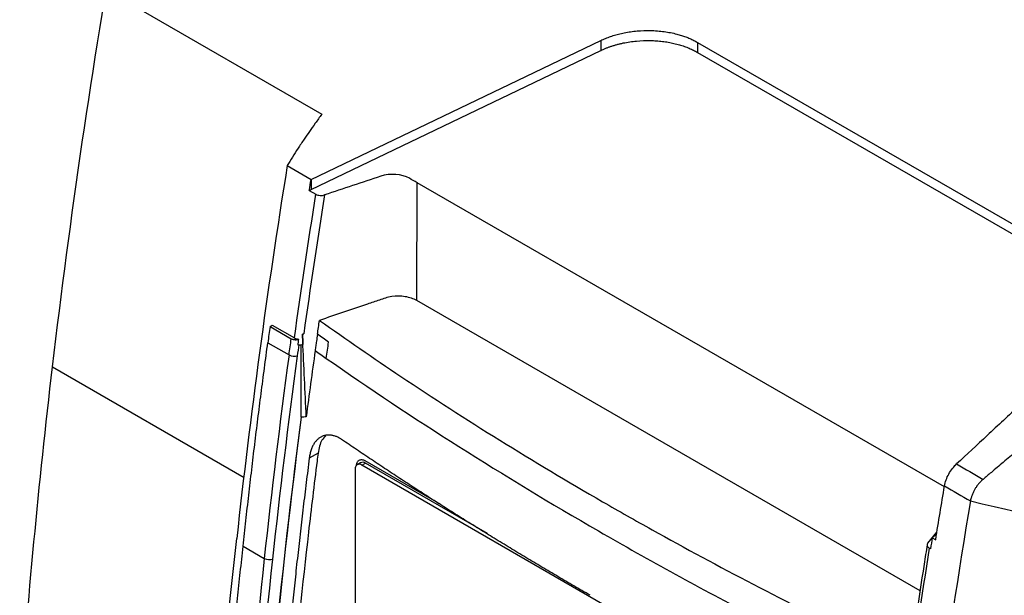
# Model space of a CAD drawing. Header units: millimetres. Extents: x 87 to 936, y -49 to 894.
# Tile 97 of 107: x 705 to 785, y 741 to 788. Entities that reach past the tile are written whole.
import ezdxf

# ---------------------------------------------------------------- set-up
doc = ezdxf.new("R2010")
doc.units = ezdxf.units.MM

msp = doc.modelspace()

# ---------------------------------------------------------------- linework, layer by layer
at = {"color": 7, "linetype": 'Continuous', "lineweight": 25}
for p, q in [((714.049, 789.453), (729.56, 780.498)), ((728.685, 775.165), (752.377, 786.536)), ((752.377, 786.536), (752.374, 785.718)), ((760.294, 786.382), (760.291, 785.564)), ((760.294, 786.382), (796.34, 765.573)), ((728.683, 774.347), (752.374, 785.718)), ((760.291, 785.564), (795.792, 765.07)), ((726.734, 776.291), (728.685, 775.165)), ((728.685, 775.165), (728.683, 774.347)), ((737.323, 765.245), (737.35, 774.896)), ((780.474, 750.001), (737.35, 774.896)), ((728.54, 774.26), (728.683, 774.347)), ((728.54, 774.26), (729.082, 773.947)), ((778.493, 741.478), (737.323, 765.245)), ((725.329, 763.129), (725.514, 763.236)), ((725.329, 763.129), (727.062, 762.129)), ((725.514, 763.236), (727.325, 762.19)), ((725.148, 761.799), (726.88, 760.799)), ((727.98, 762.487), (727.971, 762.493)), ((727.98, 762.487), (728.086, 762.519)), ((727.876, 755.716), (727.876, 761.611)), ((727.911, 755.695), (727.876, 755.715)), ((729.252, 752.761), (728.534, 752.346)), ((739.31, 748.556), (733.114, 752.133)), ((732.278, 751.446), (732.278, 727.669)), ((732.727, 751.976), (732.444, 751.812)), ((732.844, 751.773), (733.127, 751.936)), ((774.591, 727.672), (732.844, 751.773)), ((743.116, 746.169), (733.127, 751.936)), ((781.407, 751.795), (781.288, 751.68)), ((779.135, 745.404), (779.863, 746.28)), ((779.839, 746.131), (779.483, 745.84)), ((779.483, 745.84), (779.767, 745.676)), ((723.125, 745.145), (724.857, 744.145)), ((779.338, 744.935), (779.241, 744.991))]:
    msp.add_line(p, q, dxfattribs=at)
at = {"color": 8, "linetype": 'Continuous', "lineweight": 25}
msp.add_line((707.542, 759.821), (723.217, 750.772), dxfattribs=at)
at = {"color": 7, "linetype": 'Continuous', "lineweight": 25}
for centre, radius, start, end in [((727.316, 761.601), 0.913, 241.47797, 286.96679), ((732.623, 751.502), 0.349, 50.79671, 189.21404), ((732.892, 751.609), 0.402, 54.38242, 114.30712), ((725.272, 744.915), 0.875, 241.70113, 289.28801)]:
    msp.add_arc(centre, radius, start, end, dxfattribs=at)
for points in [[(707.542, 759.821), (708.977, 772.013), (710.789, 784.359), (712.979, 796.824)], [(726.734, 776.291), (725.085, 766.02), (723.714, 755.845), (722.604, 745.78)], [(736.728, 775.256), (736.131, 775.612), (735.129, 775.676), (734.38, 775.426)], [(728.54, 774.26), (728.588, 774.561), (728.637, 774.863), (728.685, 775.165)], [(734.38, 775.426), (732.85, 774.914), (731.32, 774.407), (729.79, 773.9)], [(737.35, 774.896), (737.143, 775.016), (736.935, 775.133), (736.728, 775.256)], [(727.325, 762.19), (727.87, 766.095), (728.455, 770.014), (729.082, 773.947)], [(729.79, 773.9), (729.184, 770.093), (728.616, 766.299), (728.086, 762.519)], [(729.208, 762.488), (729.262, 762.867), (729.317, 763.246), (729.371, 763.625)], [(725.329, 763.129), (725.268, 762.685), (725.208, 762.242), (725.148, 761.799)], [(726.88, 760.799), (726.94, 761.242), (727.001, 761.685), (727.062, 762.129)], [(727.325, 762.19), (727.422, 762.134), (727.551, 762.099), (727.687, 762.092)], [(727.617, 761.593), (727.641, 761.76), (727.664, 761.926), (727.687, 762.092)], [(727.971, 762.493), (727.986, 762.308), (727.997, 762.125), (728.005, 761.944)], [(728.005, 761.944), (727.997, 762.125), (727.988, 762.306), (727.98, 762.487)], [(728.291, 755.737), (728.195, 757.806), (728.1, 759.875), (728.005, 761.944)], [(728.005, 761.944), (728.01, 761.845), (728.013, 761.748), (728.016, 761.65)], [(730.116, 761.851), (729.813, 762.063), (729.51, 762.276), (729.208, 762.488)], [(729.928, 760.517), (729.99, 760.962), (730.053, 761.406), (730.116, 761.851)], [(727.583, 760.728), (727.623, 761.03), (727.664, 761.332), (727.706, 761.634)], [(728.016, 761.65), (727.9, 761.606), (727.756, 761.585), (727.617, 761.593)], [(729.019, 761.155), (728.765, 759.347), (728.522, 757.541), (728.291, 755.737)], [(729.019, 761.155), (729.321, 760.942), (729.624, 760.73), (729.928, 760.517)], [(726.88, 760.799), (726.125, 755.216), (725.452, 749.664), (724.857, 744.145)], [(725.561, 744.089), (726.155, 749.603), (726.828, 755.15), (727.583, 760.728)], [(704.855, 731.316), (705.516, 740.711), (706.412, 750.218), (707.542, 759.821)], [(727.876, 755.715), (726.399, 744.421), (725.275, 733.263), (724.505, 722.276)], [(724.541, 722.255), (725.31, 733.243), (726.435, 744.4), (727.911, 755.695)], [(728.291, 755.737), (728.164, 755.723), (728.037, 755.71), (727.911, 755.695)], [(733.023, 752.178), (733.038, 752.172), (733.068, 752.158), (733.099, 752.141), (733.114, 752.133)], [(781.481, 751.873), (782.201, 751.454), (782.921, 751.035), (783.64, 750.615)], [(779.765, 745.677), (780.002, 747.138), (780.243, 748.602), (780.489, 750.068)], [(780.49, 750.074), (781.196, 749.664), (781.903, 749.254), (782.61, 748.843)], [(782.61, 748.843), (780.635, 737.079), (779.027, 725.439), (777.758, 713.94)], [(782.61, 748.843), (787.804, 747.583), (792.632, 746.655), (796.872, 746.101)], [(719.545, 706.905), (720.151, 719.663), (721.154, 732.627), (722.604, 745.78)], [(779.483, 745.84), (779.434, 745.538), (779.386, 745.236), (779.338, 744.935)], [(779.241, 744.991), (778.617, 741.056), (778.032, 737.137), (777.487, 733.233)], [(724.857, 744.145), (723.49, 731.456), (722.54, 718.948), (721.963, 706.63)], [(722.67, 706.607), (723.246, 718.915), (724.195, 731.412), (725.561, 744.089)]]:
    msp.add_open_spline(points, degree=3, dxfattribs=at)
for points, knots in [([(752.377, 786.536), (752.441, 786.566), (752.57, 786.627), (752.77, 786.711), (752.974, 786.791), (753.182, 786.866), (753.395, 786.936), (753.613, 787), (753.835, 787.06), (754.062, 787.114), (754.56, 787.221), (755.354, 787.336), (756.272, 787.365), (757.006, 787.329), (757.554, 787.27), (758.086, 787.182), (758.556, 787.075), (758.968, 786.957), (759.326, 786.836), (759.667, 786.7), (759.992, 786.55), (760.193, 786.438), (760.294, 786.382)], [0, 0, 0, 0, 0.028047, 0.055938, 0.083716, 0.111427, 0.139117, 0.166831, 0.194616, 0.222515, 0.250575, 0.376224, 0.501932, 0.566774, 0.631679, 0.695414, 0.759213, 0.807597, 0.855633, 0.903555, 0.951599, 1, 1, 1, 1]), ([(752.374, 785.718), (752.441, 785.749), (752.574, 785.812), (752.785, 785.9), (753.003, 785.985), (753.23, 786.065), (753.466, 786.14), (753.709, 786.209), (753.96, 786.273), (754.481, 786.391), (755.302, 786.514), (756.221, 786.547), (756.927, 786.516), (757.42, 786.468), (757.9, 786.397), (758.362, 786.304), (758.802, 786.189), (759.218, 786.056), (759.606, 785.907), (759.966, 785.744), (760.184, 785.624), (760.291, 785.564)], [0, 0, 0, 0, 0.028836, 0.058103, 0.087785, 0.117862, 0.148314, 0.179118, 0.21025, 0.241681, 0.370045, 0.499871, 0.557955, 0.615835, 0.673312, 0.730196, 0.786307, 0.84148, 0.895569, 0.948445, 1, 1, 1, 1]), ([(729.56, 780.498), (729.381, 780.251), (729.038, 779.778), (728.559, 779.102), (728.087, 778.42), (727.621, 777.722), (727.156, 776.997), (726.872, 776.522), (726.733, 776.291)], [0, 0, 0, 0, 0.1785, 0.340411, 0.485742, 0.666229, 0.837633, 1, 1, 1, 1]), ([(729.082, 773.947), (729.173, 773.894), (729.292, 773.862), (729.546, 773.846), (729.676, 773.862), (729.79, 773.9)], [0, 0, 0, 0, 0.5, 0.5, 1, 1, 1, 1]), ([(737.323, 765.245), (737.061, 765.396), (736.737, 765.507), (736.032, 765.626), (735.651, 765.627), (735.107, 765.546), (734.932, 765.504), (734.6, 765.4), (734.434, 765.347), (733.939, 765.186), (733.613, 765.074), (731.982, 764.516), (730.677, 764.071), (729.371, 763.625)], [0, 0, 0, 0, 0.125, 0.125, 0.25, 0.25, 0.3125, 0.3125, 0.375, 0.375, 0.5, 0.5, 1, 1, 1, 1]), ([(729.371, 763.625), (731.574, 762.086), (736.355, 758.744), (744.073, 753.79), (750.986, 749.646), (757.903, 745.722), (764.801, 742.008), (771.867, 738.442), (776.207, 736.389), (777.635, 735.714)], [0, 0, 0, 0, 0.151041, 0.327817, 0.504812, 0.587569, 0.753188, 0.918807, 1, 1, 1, 1]), ([(723.125, 745.145), (723.2, 745.839), (723.351, 747.226), (723.587, 749.31), (723.829, 751.392), (724.078, 753.474), (724.335, 755.556), (724.598, 757.637), (724.869, 759.717), (725.055, 761.106), (725.148, 761.799)], [0, 0, 0, 0, 0.12574, 0.251264, 0.376574, 0.501672, 0.626561, 0.751244, 0.875723, 1, 1, 1, 1]), ([(727.062, 762.129), (727.08, 762.119), (727.116, 762.1), (727.18, 762.077), (727.249, 762.06), (727.34, 762.047), (727.451, 762.042), (727.579, 762.054), (727.652, 762.079), (727.688, 762.091)], [0, 0, 0, 0, 0.109665, 0.21763, 0.326469, 0.438696, 0.632767, 0.815403, 1, 1, 1, 1]), ([(728.086, 762.519), (728.067, 762.514), (728.048, 762.509), (728.01, 762.5), (727.991, 762.496), (727.971, 762.493)], [0, 0, 0, 0, 0.5, 0.5, 1, 1, 1, 1]), ([(729.208, 762.488), (729.181, 762.298), (729.153, 762.108), (729.126, 761.918), (729.108, 761.79), (729.09, 761.661), (729.072, 761.533), (729.054, 761.407), (729.036, 761.281), (729.019, 761.155)], [0, 0, 0, 0, 0.000651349, 0.000651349, 0.000651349, 0.001092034, 0.001092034, 0.001092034, 0.001523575, 0.001523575, 0.001523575, 0.001523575]), ([(729.928, 760.517), (736.958, 755.609), (748.326, 748.393), (764.32, 739.612), (772.666, 735.445), (776.665, 733.536)], [0.879721, 0.879721, 0.879721, 0.879721, 19.113984, 28.770805, 37.346563, 37.346563, 37.346563, 37.346563]), ([(786.63, 756.668), (785.745, 755.848), (784.027, 754.254), (782.313, 752.651), (781.481, 751.873)], [0, 0, 0, 0, 0.514573, 1, 1, 1, 1]), ([(789.102, 755.24), (788.636, 754.843), (787.729, 754.072), (786.457, 752.992), (785.329, 752.038), (784.417, 751.267), (783.868, 750.805), (783.642, 750.615)], [0, 0, 0, 0, 0.257487, 0.499999, 0.699997, 0.876476, 1, 1, 1, 1]), ([(731.184, 753.877), (731.144, 753.904), (731.064, 753.957), (730.943, 754.025), (730.822, 754.084), (730.702, 754.134), (730.583, 754.174), (730.464, 754.206), (730.346, 754.228), (730.23, 754.241), (730.116, 754.245), (730.003, 754.24), (729.892, 754.225), (729.784, 754.201), (729.677, 754.168), (729.574, 754.126), (729.473, 754.074), (729.376, 754.014), (729.282, 753.943), (729.192, 753.863), (729.106, 753.774), (729.024, 753.674), (728.946, 753.566), (728.873, 753.448), (728.806, 753.32), (728.745, 753.182), (728.689, 753.035), (728.639, 752.877), (728.596, 752.71), (728.56, 752.533), (728.542, 752.409), (728.534, 752.346)], [0, 0, 0, 0, 0.033965, 0.067492, 0.100727, 0.133813, 0.166836, 0.199789, 0.232658, 0.265432, 0.298139, 0.330852, 0.363643, 0.396578, 0.429676, 0.46292, 0.496292, 0.529785, 0.56347, 0.597443, 0.631802, 0.66659, 0.701721, 0.737087, 0.77273, 0.809093, 0.846115, 0.883677, 0.921741, 0.960454, 1, 1, 1, 1]), ([(729.887, 754.16), (729.772, 754.057), (729.436, 753.755), (729.329, 753.154), (729.259, 752.757)], [0, 0, 0, 0, 0.340214, 1, 1, 1, 1]), ([(751.501, 741.122), (751.059, 741.378), (750.176, 741.889), (748.859, 742.661), (747.55, 743.437), (746.248, 744.217), (744.953, 745.001), (743.665, 745.788), (742.385, 746.58), (741.111, 747.375), (739.845, 748.174), (738.586, 748.977), (737.334, 749.784), (736.09, 750.595), (734.852, 751.409), (733.622, 752.228), (732.399, 753.05), (731.589, 753.601), (731.184, 753.877)], [0, 0, 0, 0, 0.062514, 0.125018, 0.187514, 0.250003, 0.312488, 0.37497, 0.43745, 0.499931, 0.562414, 0.624901, 0.687394, 0.749894, 0.812402, 0.874922, 0.937454, 1, 1, 1, 1]), ([(728.534, 752.346), (728.451, 751.68), (728.285, 750.348), (728.045, 748.354), (727.812, 746.363), (727.587, 744.376), (727.37, 742.391), (727.159, 740.41), (726.956, 738.433), (726.761, 736.458), (726.573, 734.488), (726.392, 732.52), (726.219, 730.556), (726.052, 728.594), (725.948, 727.29), (725.895, 726.637)], [0, 0, 0, 0, 0.07697, 0.153926, 0.23087, 0.307804, 0.384728, 0.461646, 0.538557, 0.615465, 0.69237, 0.769275, 0.84618, 0.923088, 1, 1, 1, 1]), ([(729.259, 752.757), (729.226, 752.545), (728.961, 750.383), (728.171, 743.899), (727.333, 735.754), (726.801, 729.384), (726.625, 727.261), (726.614, 727.045)], [7.228848, 7.228848, 7.228848, 7.228848, 7.380961, 8.749979, 11.790722, 13.158986, 13.311015, 13.311015, 13.311015, 13.311015]), ([(732.407, 751.725), (732.407, 751.749), (732.408, 751.797), (732.417, 751.865), (732.431, 751.929), (732.458, 752.007), (732.504, 752.091), (732.58, 752.167), (732.673, 752.215), (732.78, 752.234), (732.898, 752.225), (732.982, 752.194), (733.023, 752.178)], [0, 0, 0, 0, 0.062734, 0.125001, 0.187315, 0.250188, 0.374969, 0.500124, 0.624905, 0.750061, 0.874937, 1, 1, 1, 1]), ([(780.49, 750.074), (780.543, 750.392), (780.664, 750.733), (781.011, 751.362), (781.236, 751.651), (781.481, 751.873)], [0, 0, 0, 0, 0.5, 0.5, 1, 1, 1, 1]), ([(783.642, 750.615), (783.617, 750.594), (783.564, 750.548), (783.478, 750.467), (783.38, 750.366), (783.248, 750.216), (783.107, 750.029), (782.965, 749.805), (782.844, 749.577), (782.741, 749.337), (782.67, 749.118), (782.63, 748.956), (782.615, 748.873), (782.61, 748.843)], [0, 0, 0, 0, 0.047848, 0.105419, 0.172709, 0.249737, 0.389086, 0.499359, 0.61855, 0.749748, 0.869446, 0.952877, 1, 1, 1, 1]), ([(720.171, 706.321), (720.204, 707.044), (720.27, 708.487), (720.379, 710.654), (720.494, 712.82), (720.617, 714.984), (720.748, 717.147), (720.886, 719.309), (721.032, 721.469), (721.185, 723.628), (721.345, 725.786), (721.513, 727.942), (721.688, 730.097), (721.871, 732.25), (722.061, 734.403), (722.259, 736.553), (722.464, 738.703), (722.676, 740.851), (722.896, 742.997), (723.049, 744.43), (723.125, 745.145)], [0, 0, 0, 0, 0.056685, 0.113231, 0.169639, 0.225912, 0.282049, 0.338052, 0.393922, 0.449659, 0.505266, 0.560742, 0.616089, 0.671309, 0.726401, 0.781368, 0.83621, 0.890929, 0.945525, 1, 1, 1, 1]), ([(779.074, 745.274), (778.989, 744.74), (778.422, 741.183), (777.857, 737.384), (777.403, 734.129), (777.367, 733.873)], [0, 0, 0, 0, 0.139924, 0.932205, 1, 1, 1, 1]), ([(779.135, 745.404), (779.078, 745.335), (779.057, 745.259), (779.093, 745.111), (779.152, 745.042), (779.241, 744.991)], [0, 0, 0, 0, 0.5, 0.5, 1, 1, 1, 1])]:
    msp.add_open_spline(points, degree=3, knots=knots, dxfattribs=at)

doc.saveas('drawing.dxf')
